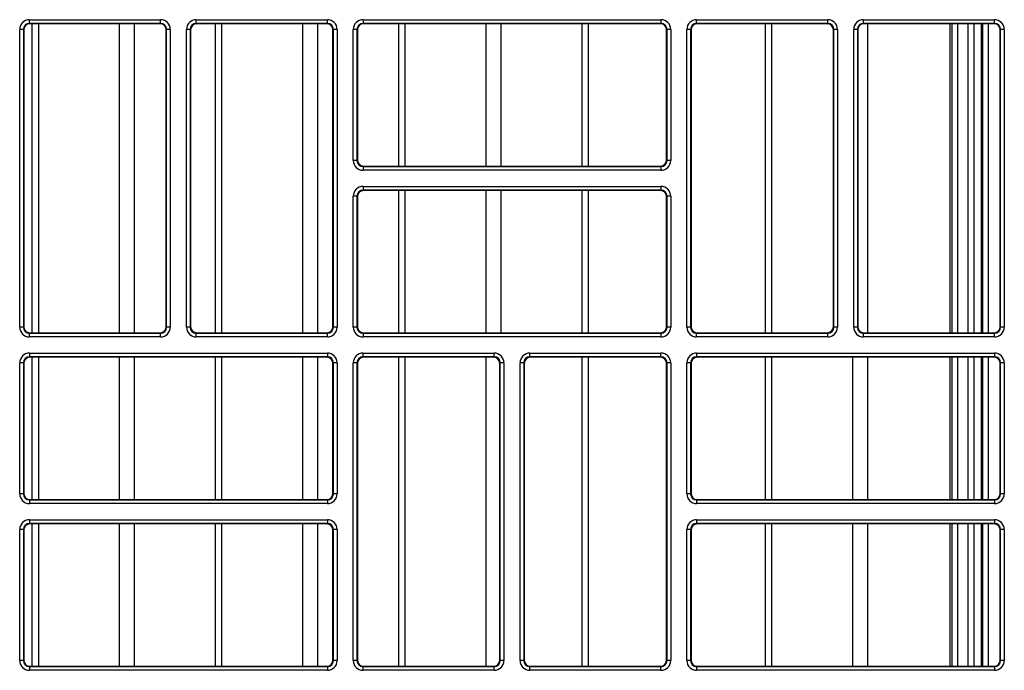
# Model space of a CAD drawing. Header units: millimetres. Extents: x 70863 to 97198, y -18528 to 3008.
# Tile 134 of 148: x 87291.19 to 87299.44, y -6619.42 to -6613.96. Entities that reach past the tile are written whole.
import ezdxf

# ---------------------------------------------------------------- set-up
doc = ezdxf.new("R2010")
doc.units = ezdxf.units.MM
doc.layers.add('wod-kan-hvac', color=3, linetype='Continuous')

# ---------------------------------------------------------------- blocks, each defined once
blk = doc.blocks.new('PY3_panel')
at = {"color": 0, "linetype": 'ByBlock', "lineweight": 25}
for p, q in [((423.431, 330.832), (423.431, 331.14)), ((423.431, 331.14), (434.425, 331.14)), ((434.425, 330.832), (423.431, 330.832)), ((423.431, 330.832), (423.47, 330.793)), ((434.386, 330.793), (423.47, 330.793)), ((423.66, 304.863), (423.66, 330.793)), ((424.203, 304.863), (424.203, 330.793)), ((430.985, 304.863), (430.985, 330.793)), ((432.252, 304.863), (432.252, 330.793)), ((434.386, 330.793), (434.425, 330.832)), ((434.425, 330.832), (434.425, 331.14)), ((437.421, 330.832), (437.421, 331.14)), ((437.421, 331.14), (448.415, 331.14)), ((448.415, 330.832), (437.421, 330.832)), ((437.421, 330.832), (437.46, 330.793)), ((448.376, 330.793), (437.46, 330.793)), ((439.034, 304.863), (439.034, 330.793)), ((439.577, 304.863), (439.577, 330.793)), ((446.358, 304.863), (446.358, 330.793)), ((447.626, 304.863), (447.626, 330.793)), ((448.376, 330.793), (448.415, 330.832)), ((448.415, 330.832), (448.415, 331.14)), ((451.411, 331.14), (476.395, 331.14)), ((451.411, 331.14), (451.411, 330.832)), ((476.395, 330.832), (451.411, 330.832)), ((451.411, 330.832), (451.45, 330.793)), ((476.355, 330.793), (451.45, 330.793)), ((454.407, 318.853), (454.407, 330.793)), ((454.95, 318.853), (454.95, 330.793)), ((461.732, 318.853), (461.732, 330.793)), ((462.999, 318.853), (462.999, 330.793)), ((469.781, 318.853), (469.781, 330.793)), ((470.324, 318.853), (470.324, 330.793)), ((476.355, 330.793), (476.395, 330.832)), ((476.395, 331.14), (476.395, 330.832)), ((479.39, 330.832), (479.39, 331.14)), ((479.39, 331.14), (490.385, 331.14)), ((490.385, 330.832), (479.39, 330.832)), ((479.39, 330.832), (479.43, 330.793)), ((490.345, 330.793), (479.43, 330.793)), ((485.154, 304.863), (485.154, 330.793)), ((485.697, 304.863), (485.697, 330.793)), ((490.345, 330.793), (490.385, 330.832)), ((490.385, 330.832), (490.385, 331.14)), ((493.38, 330.832), (493.38, 331.14)), ((493.38, 331.14), (504.375, 331.14)), ((504.375, 330.832), (493.38, 330.832)), ((493.38, 330.832), (493.42, 330.793)), ((504.335, 330.793), (493.42, 330.793)), ((493.746, 304.863), (493.746, 330.793)), ((500.638, 330.793), (500.638, 304.863)), ((500.79, 330.793), (500.79, 304.863)), ((501.303, 304.863), (501.303, 330.793)), ((502.143, 330.793), (502.143, 304.863)), ((502.654, 304.863), (502.654, 330.793)), ((503.272, 304.863), (503.272, 330.793)), ((503.353, 330.793), (503.353, 304.863)), ((503.865, 304.863), (503.865, 330.793)), ((504.335, 330.793), (504.375, 330.832)), ((504.375, 330.832), (504.375, 331.14)), ((422.919, 330.32), (422.611, 330.32)), ((422.611, 305.336), (422.611, 330.32)), ((422.919, 330.32), (422.919, 305.336)), ((422.958, 330.281), (422.919, 330.32)), ((422.958, 330.281), (422.958, 305.375)), ((434.937, 330.32), (434.898, 330.281)), ((434.898, 305.375), (434.898, 330.281)), ((434.937, 305.336), (434.937, 330.32)), ((435.245, 330.32), (434.937, 330.32)), ((435.245, 330.32), (435.245, 305.336)), ((436.908, 330.32), (436.601, 330.32)), ((436.601, 305.336), (436.601, 330.32)), ((436.908, 330.32), (436.908, 305.336)), ((436.948, 330.281), (436.908, 330.32)), ((436.948, 330.281), (436.948, 305.375)), ((448.927, 330.32), (448.888, 330.281)), ((448.888, 305.375), (448.888, 330.281)), ((449.235, 330.32), (448.927, 330.32)), ((448.927, 305.336), (448.927, 330.32)), ((449.235, 330.32), (449.235, 305.336)), ((450.591, 319.326), (450.591, 330.32)), ((450.898, 330.32), (450.591, 330.32)), ((450.898, 330.32), (450.898, 319.326)), ((450.938, 330.281), (450.898, 330.32)), ((450.938, 330.281), (450.938, 319.365)), ((476.907, 330.32), (476.868, 330.281)), ((476.868, 319.365), (476.868, 330.281)), ((476.907, 319.326), (476.907, 330.32)), ((477.215, 330.32), (476.907, 330.32)), ((477.215, 330.32), (477.215, 319.326)), ((478.878, 330.32), (478.571, 330.32)), ((478.571, 305.336), (478.571, 330.32)), ((478.878, 330.32), (478.878, 305.336)), ((478.918, 330.281), (478.878, 330.32)), ((478.918, 330.281), (478.918, 305.375)), ((490.897, 330.32), (490.858, 330.281)), ((490.858, 305.375), (490.858, 330.281)), ((491.204, 330.32), (490.897, 330.32)), ((490.897, 305.336), (490.897, 330.32)), ((491.204, 330.32), (491.204, 305.336)), ((492.868, 330.32), (492.561, 330.32)), ((492.561, 305.336), (492.561, 330.32)), ((492.868, 330.32), (492.868, 305.336)), ((492.907, 330.281), (492.868, 330.32)), ((492.907, 330.281), (492.907, 305.375)), ((504.887, 330.32), (504.847, 330.281)), ((504.847, 305.375), (504.847, 330.281)), ((505.194, 330.32), (504.887, 330.32)), ((504.887, 305.336), (504.887, 330.32)), ((505.194, 330.32), (505.194, 305.336)), ((450.898, 319.326), (450.591, 319.326)), ((450.898, 319.326), (450.938, 319.365)), ((451.45, 318.853), (451.411, 318.813)), ((451.411, 318.813), (476.395, 318.813)), ((451.411, 318.813), (451.411, 318.506)), ((451.45, 318.853), (476.355, 318.853)), ((476.395, 318.813), (476.355, 318.853)), ((476.395, 318.813), (476.395, 318.506)), ((476.868, 319.365), (476.907, 319.326)), ((477.215, 319.326), (476.907, 319.326)), ((476.395, 318.506), (451.411, 318.506)), ((451.411, 317.15), (476.395, 317.15)), ((451.411, 317.15), (451.411, 316.842)), ((476.395, 317.15), (476.395, 316.842)), ((450.591, 305.336), (450.591, 316.33)), ((450.898, 316.33), (450.591, 316.33)), ((450.898, 316.33), (450.898, 305.336)), ((450.938, 316.291), (450.898, 316.33)), ((476.395, 316.842), (451.411, 316.842)), ((451.411, 316.842), (451.45, 316.803)), ((476.355, 316.803), (451.45, 316.803)), ((454.407, 304.863), (454.407, 316.803)), ((454.95, 304.863), (454.95, 316.803)), ((461.732, 304.863), (461.732, 316.803)), ((462.999, 304.863), (462.999, 316.803)), ((469.781, 304.863), (469.781, 316.803)), ((470.324, 304.863), (470.324, 316.803)), ((476.355, 316.803), (476.395, 316.842)), ((476.907, 316.33), (476.868, 316.291)), ((477.215, 316.33), (476.907, 316.33)), ((476.907, 305.336), (476.907, 316.33)), ((477.215, 316.33), (477.215, 305.336)), ((450.938, 316.291), (450.938, 305.375)), ((476.868, 305.375), (476.868, 316.291)), ((422.919, 305.336), (422.611, 305.336)), ((422.919, 305.336), (422.958, 305.375)), ((423.47, 304.863), (423.431, 304.823)), ((423.431, 304.516), (423.431, 304.823)), ((423.431, 304.823), (434.425, 304.823)), ((423.47, 304.863), (434.386, 304.863)), ((434.425, 304.823), (434.386, 304.863)), ((434.425, 304.516), (434.425, 304.823)), ((434.898, 305.375), (434.937, 305.336)), ((435.245, 305.336), (434.937, 305.336)), ((436.908, 305.336), (436.601, 305.336)), ((436.908, 305.336), (436.948, 305.375)), ((437.46, 304.863), (437.421, 304.823)), ((437.421, 304.516), (437.421, 304.823)), ((437.421, 304.823), (448.415, 304.823)), ((437.46, 304.863), (448.376, 304.863)), ((448.415, 304.823), (448.376, 304.863)), ((448.415, 304.516), (448.415, 304.823)), ((448.888, 305.375), (448.927, 305.336)), ((449.235, 305.336), (448.927, 305.336)), ((450.898, 305.336), (450.591, 305.336)), ((450.898, 305.336), (450.938, 305.375)), ((451.45, 304.863), (451.411, 304.823)), ((451.411, 304.823), (451.411, 304.516)), ((451.411, 304.823), (476.395, 304.823)), ((451.45, 304.863), (476.355, 304.863)), ((476.395, 304.823), (476.355, 304.863)), ((476.395, 304.823), (476.395, 304.516)), ((476.868, 305.375), (476.907, 305.336)), ((477.215, 305.336), (476.907, 305.336)), ((478.878, 305.336), (478.571, 305.336)), ((478.878, 305.336), (478.918, 305.375)), ((479.43, 304.863), (479.39, 304.823)), ((479.39, 304.516), (479.39, 304.823)), ((479.39, 304.823), (490.385, 304.823)), ((479.43, 304.863), (490.345, 304.863)), ((490.385, 304.823), (490.345, 304.863)), ((490.385, 304.516), (490.385, 304.823)), ((490.858, 305.375), (490.897, 305.336)), ((491.204, 305.336), (490.897, 305.336)), ((492.868, 305.336), (492.561, 305.336)), ((492.868, 305.336), (492.907, 305.375)), ((493.42, 304.863), (493.38, 304.823)), ((493.38, 304.516), (493.38, 304.823)), ((493.38, 304.823), (504.375, 304.823)), ((493.42, 304.863), (504.335, 304.863)), ((504.375, 304.823), (504.335, 304.863)), ((504.375, 304.516), (504.375, 304.823)), ((504.847, 305.375), (504.887, 305.336)), ((505.194, 305.336), (504.887, 305.336)), ((434.425, 304.516), (423.431, 304.516)), ((448.415, 304.516), (437.421, 304.516)), ((476.395, 304.516), (451.411, 304.516)), ((490.385, 304.516), (479.39, 304.516)), ((504.375, 304.516), (493.38, 304.516)), ((423.431, 303.16), (448.415, 303.16)), ((423.431, 303.16), (423.431, 302.853)), ((448.415, 303.16), (448.415, 302.853)), ((451.411, 302.853), (451.411, 303.16)), ((451.411, 303.16), (462.405, 303.16)), ((462.405, 302.853), (462.405, 303.16)), ((465.401, 302.853), (465.401, 303.16)), ((465.401, 303.16), (476.395, 303.16)), ((476.395, 302.853), (476.395, 303.16)), ((479.39, 303.16), (479.39, 302.853)), ((479.39, 303.16), (504.375, 303.16)), ((504.375, 303.16), (504.375, 302.853)), ((422.611, 291.346), (422.611, 302.34)), ((422.919, 302.34), (422.611, 302.34)), ((422.919, 302.34), (422.919, 291.346)), ((422.958, 302.301), (422.919, 302.34)), ((422.958, 302.301), (422.958, 291.385)), ((448.415, 302.853), (423.431, 302.853)), ((423.431, 302.853), (423.47, 302.813)), ((448.376, 302.813), (423.47, 302.813)), ((423.66, 290.873), (423.66, 302.813)), ((424.203, 290.873), (424.203, 302.813)), ((430.985, 290.873), (430.985, 302.813)), ((432.252, 290.873), (432.252, 302.813)), ((439.034, 290.873), (439.034, 302.813)), ((439.577, 290.873), (439.577, 302.813)), ((446.358, 290.873), (446.358, 302.813)), ((447.626, 290.873), (447.626, 302.813)), ((448.376, 302.813), (448.415, 302.853)), ((448.927, 302.34), (448.888, 302.301)), ((448.888, 291.385), (448.888, 302.301)), ((448.927, 291.346), (448.927, 302.34)), ((449.235, 302.34), (448.927, 302.34)), ((449.235, 302.34), (449.235, 291.346)), ((450.898, 302.34), (450.591, 302.34)), ((450.591, 277.356), (450.591, 302.34)), ((450.898, 302.34), (450.898, 277.356)), ((450.938, 302.301), (450.898, 302.34)), ((450.938, 302.301), (450.938, 277.396)), ((462.405, 302.853), (451.411, 302.853)), ((451.411, 302.853), (451.45, 302.813)), ((462.365, 302.813), (451.45, 302.813)), ((454.407, 276.883), (454.407, 302.813)), ((454.95, 276.883), (454.95, 302.813)), ((461.732, 276.883), (461.732, 302.813)), ((462.365, 302.813), (462.405, 302.853)), ((462.917, 302.34), (462.878, 302.301)), ((462.878, 277.396), (462.878, 302.301)), ((463.225, 302.34), (462.917, 302.34)), ((462.917, 277.356), (462.917, 302.34)), ((463.225, 302.34), (463.225, 277.356)), ((464.888, 302.34), (464.581, 302.34)), ((464.581, 277.356), (464.581, 302.34)), ((464.888, 302.34), (464.888, 277.356)), ((464.928, 302.301), (464.888, 302.34)), ((464.928, 302.301), (464.928, 277.396)), ((476.395, 302.853), (465.401, 302.853)), ((465.401, 302.853), (465.44, 302.813)), ((476.355, 302.813), (465.44, 302.813)), ((469.781, 276.883), (469.781, 302.813)), ((470.324, 276.883), (470.324, 302.813)), ((476.355, 302.813), (476.395, 302.853)), ((476.907, 302.34), (476.868, 302.301)), ((476.868, 277.396), (476.868, 302.301)), ((477.215, 302.34), (476.907, 302.34)), ((476.907, 277.356), (476.907, 302.34)), ((477.215, 302.34), (477.215, 277.356)), ((478.878, 302.34), (478.571, 302.34)), ((478.571, 291.346), (478.571, 302.34)), ((478.878, 302.34), (478.878, 291.346)), ((478.918, 302.301), (478.878, 302.34)), ((478.918, 302.301), (478.918, 291.385)), ((504.375, 302.853), (479.39, 302.853)), ((479.39, 302.853), (479.43, 302.813)), ((504.335, 302.813), (479.43, 302.813)), ((485.154, 290.873), (485.154, 302.813)), ((485.697, 290.873), (485.697, 302.813)), ((492.479, 290.873), (492.479, 302.813)), ((493.746, 290.873), (493.746, 302.813)), ((500.638, 302.813), (500.638, 290.873)), ((500.79, 302.813), (500.79, 290.873)), ((501.303, 290.873), (501.303, 302.813)), ((502.143, 302.813), (502.143, 290.873)), ((502.654, 290.873), (502.654, 302.813)), ((503.272, 290.873), (503.272, 302.813)), ((503.353, 302.813), (503.353, 290.873)), ((503.865, 290.873), (503.865, 302.813)), ((504.335, 302.813), (504.375, 302.853)), ((504.887, 302.34), (504.847, 302.301)), ((504.847, 291.385), (504.847, 302.301)), ((505.194, 302.34), (504.887, 302.34)), ((504.887, 291.346), (504.887, 302.34)), ((505.194, 302.34), (505.194, 291.346)), ((422.919, 291.346), (422.611, 291.346)), ((422.919, 291.346), (422.958, 291.385)), ((423.47, 290.873), (423.431, 290.834)), ((423.431, 290.834), (448.415, 290.834)), ((423.431, 290.834), (423.431, 290.526)), ((423.47, 290.873), (448.376, 290.873)), ((448.415, 290.834), (448.376, 290.873)), ((448.415, 290.834), (448.415, 290.526)), ((448.888, 291.385), (448.927, 291.346)), ((449.235, 291.346), (448.927, 291.346)), ((478.878, 291.346), (478.571, 291.346)), ((478.878, 291.346), (478.918, 291.385)), ((479.43, 290.873), (479.39, 290.834)), ((479.39, 290.834), (479.39, 290.526)), ((479.39, 290.834), (504.375, 290.834)), ((479.43, 290.873), (504.335, 290.873)), ((504.375, 290.834), (504.335, 290.873)), ((504.375, 290.834), (504.375, 290.526)), ((504.847, 291.385), (504.887, 291.346)), ((505.194, 291.346), (504.887, 291.346)), ((448.415, 290.526), (423.431, 290.526)), ((504.375, 290.526), (479.39, 290.526)), ((423.431, 289.17), (448.415, 289.17)), ((423.431, 289.17), (423.431, 288.863)), ((448.415, 289.17), (448.415, 288.863)), ((479.39, 289.17), (504.375, 289.17)), ((479.39, 289.17), (479.39, 288.863)), ((504.375, 289.17), (504.375, 288.863)), ((422.611, 277.356), (422.611, 288.35)), ((422.919, 288.35), (422.611, 288.35)), ((422.919, 288.35), (422.919, 277.356)), ((422.958, 288.311), (422.919, 288.35)), ((422.958, 288.311), (422.958, 277.396)), ((448.415, 288.863), (423.431, 288.863)), ((423.431, 288.863), (423.47, 288.823)), ((448.376, 288.823), (423.47, 288.823)), ((423.66, 276.883), (423.66, 288.823)), ((424.203, 276.883), (424.203, 288.823)), ((430.985, 276.883), (430.985, 288.823)), ((432.252, 276.883), (432.252, 288.823)), ((439.034, 276.883), (439.034, 288.823)), ((439.577, 276.883), (439.577, 288.823)), ((446.358, 276.883), (446.358, 288.823)), ((447.626, 276.883), (447.626, 288.823)), ((448.376, 288.823), (448.415, 288.863)), ((448.927, 288.35), (448.888, 288.311)), ((448.888, 277.396), (448.888, 288.311)), ((448.927, 277.356), (448.927, 288.35)), ((449.235, 288.35), (448.927, 288.35)), ((449.235, 288.35), (449.235, 277.356)), ((478.571, 277.356), (478.571, 288.35)), ((478.878, 288.35), (478.571, 288.35)), ((478.878, 288.35), (478.878, 277.356)), ((478.918, 288.311), (478.878, 288.35)), ((478.918, 288.311), (478.918, 277.396)), ((504.375, 288.863), (479.39, 288.863)), ((479.39, 288.863), (479.43, 288.823)), ((504.335, 288.823), (479.43, 288.823)), ((485.154, 276.883), (485.154, 288.823)), ((485.697, 276.883), (485.697, 288.823)), ((492.479, 276.883), (492.479, 288.823)), ((493.746, 276.883), (493.746, 288.823)), ((500.638, 288.823), (500.638, 276.883)), ((500.79, 288.823), (500.79, 276.883)), ((501.303, 276.883), (501.303, 288.823)), ((502.143, 288.823), (502.143, 276.883)), ((502.654, 276.883), (502.654, 288.823)), ((503.272, 276.883), (503.272, 288.823)), ((503.353, 288.823), (503.353, 276.883)), ((503.865, 276.883), (503.865, 288.823)), ((504.335, 288.823), (504.375, 288.863)), ((504.887, 288.35), (504.847, 288.311)), ((504.847, 277.396), (504.847, 288.311)), ((504.887, 277.356), (504.887, 288.35)), ((505.194, 288.35), (504.887, 288.35)), ((505.194, 288.35), (505.194, 277.356)), ((422.919, 277.356), (422.611, 277.356)), ((422.919, 277.356), (422.958, 277.396)), ((423.47, 276.883), (423.431, 276.844)), ((423.431, 276.844), (423.431, 276.536)), ((423.431, 276.844), (448.415, 276.844)), ((423.47, 276.883), (448.376, 276.883)), ((448.415, 276.844), (448.376, 276.883)), ((448.415, 276.844), (448.415, 276.536)), ((448.888, 277.396), (448.927, 277.356)), ((449.235, 277.356), (448.927, 277.356)), ((450.898, 277.356), (450.591, 277.356)), ((450.898, 277.356), (450.938, 277.396)), ((451.45, 276.883), (451.411, 276.844)), ((451.411, 276.536), (451.411, 276.844)), ((451.411, 276.844), (462.405, 276.844)), ((451.45, 276.883), (462.365, 276.883)), ((462.405, 276.844), (462.365, 276.883)), ((462.405, 276.536), (462.405, 276.844)), ((462.878, 277.396), (462.917, 277.356)), ((463.225, 277.356), (462.917, 277.356)), ((464.888, 277.356), (464.581, 277.356)), ((464.888, 277.356), (464.928, 277.396)), ((465.44, 276.883), (465.401, 276.844)), ((465.401, 276.536), (465.401, 276.844)), ((465.401, 276.844), (476.395, 276.844)), ((465.44, 276.883), (476.355, 276.883)), ((476.395, 276.844), (476.355, 276.883)), ((476.395, 276.536), (476.395, 276.844)), ((476.868, 277.396), (476.907, 277.356)), ((477.215, 277.356), (476.907, 277.356)), ((478.878, 277.356), (478.571, 277.356)), ((478.878, 277.356), (478.918, 277.396)), ((479.43, 276.883), (479.39, 276.844)), ((479.39, 276.844), (504.375, 276.844)), ((479.39, 276.844), (479.39, 276.536)), ((479.43, 276.883), (504.335, 276.883)), ((504.375, 276.844), (504.335, 276.883)), ((504.375, 276.844), (504.375, 276.536)), ((504.847, 277.396), (504.887, 277.356)), ((505.194, 277.356), (504.887, 277.356)), ((448.415, 276.536), (423.431, 276.536)), ((462.405, 276.536), (451.411, 276.536)), ((476.395, 276.536), (465.401, 276.536)), ((504.375, 276.536), (479.39, 276.536))]:
    blk.add_line(p, q, dxfattribs=at)
for centre, major_axis, ratio, start_param, end_param in [((423.431, 330.32), (0.58, -0.58), 0.999695, 2.356347, 3.926839), ((423.431, 330.32), (0.363, -0.363), 0.99933, 2.356347, 3.926839), ((423.47, 330.28), (0.362, -0.362), 0.999695, 2.356347, 3.926839), ((434.386, 330.28), (-0.362, -0.362), 0.999695, 2.356347, 3.926839), ((434.425, 330.32), (-0.58, -0.58), 0.999695, 2.356347, 3.926839), ((434.425, 330.32), (0.363, 0.363), 0.99933, 5.497939, 7.068431), ((437.421, 330.32), (0.58, -0.58), 0.999695, 2.356347, 3.926839), ((437.421, 330.32), (0.363, -0.363), 0.99933, 2.356347, 3.926839), ((437.46, 330.28), (0.362, -0.362), 0.999695, 2.356347, 3.926839), ((448.375, 330.28), (-0.362, -0.362), 0.999695, 2.356347, 3.926839), ((448.415, 330.32), (-0.58, -0.58), 0.999695, 2.356347, 3.926839), ((448.415, 330.32), (0.363, 0.363), 0.99933, 5.497939, 7.068431), ((451.411, 330.32), (0.58, -0.58), 0.999695, 2.356347, 3.926839), ((451.411, 330.32), (0.363, -0.363), 0.99933, 2.356347, 3.926839), ((451.45, 330.28), (0.362, -0.362), 0.999695, 2.356347, 3.926839), ((476.355, 330.28), (-0.362, -0.362), 0.999695, 2.356347, 3.926839), ((476.395, 330.32), (-0.58, -0.58), 0.999695, 2.356347, 3.926839), ((476.395, 330.32), (0.363, 0.363), 0.99933, 5.497939, 7.068431), ((479.391, 330.32), (0.58, -0.58), 0.999695, 2.356347, 3.926839), ((479.391, 330.32), (0.363, -0.363), 0.99933, 2.356347, 3.926839), ((479.43, 330.28), (0.362, -0.362), 0.999695, 2.356347, 3.926839), ((490.345, 330.28), (-0.362, -0.362), 0.999695, 2.356347, 3.926839), ((490.384, 330.32), (-0.58, -0.58), 0.999695, 2.356347, 3.926839), ((490.384, 330.32), (0.363, 0.363), 0.99933, 5.497939, 7.068431), ((493.381, 330.32), (0.58, -0.58), 0.999695, 2.356347, 3.926839), ((493.381, 330.32), (0.363, -0.363), 0.99933, 2.356347, 3.926839), ((493.42, 330.28), (0.362, -0.362), 0.999695, 2.356347, 3.926839), ((504.335, 330.28), (-0.362, -0.362), 0.999695, 2.356347, 3.926839), ((504.374, 330.32), (-0.58, -0.58), 0.999695, 2.356347, 3.926839), ((504.374, 330.32), (0.363, 0.363), 0.99933, 5.497939, 7.068431), ((451.411, 319.326), (0.58, 0.58), 0.999695, 2.356347, 3.926839), ((451.411, 319.326), (0.363, 0.363), 0.99933, 2.356347, 3.926839), ((451.45, 319.365), (0.362, 0.362), 0.999695, 2.356347, 3.926839), ((476.355, 319.365), (-0.362, 0.362), 0.999695, 2.356347, 3.926839), ((476.395, 319.326), (-0.58, 0.58), 0.999695, 2.356347, 3.926839), ((476.395, 319.326), (0.363, -0.363), 0.99933, 5.497939, 7.068431), ((451.411, 316.33), (0.58, -0.58), 0.999695, 2.356347, 3.926839), ((476.395, 316.33), (-0.58, -0.58), 0.999695, 2.356347, 3.926839), ((451.411, 316.33), (0.363, -0.363), 0.99933, 2.356347, 3.926839), ((451.45, 316.29), (0.362, -0.362), 0.999695, 2.356347, 3.926839), ((476.355, 316.29), (-0.362, -0.362), 0.999695, 2.356347, 3.926839), ((476.395, 316.33), (0.363, 0.363), 0.99933, 5.497939, 7.068431), ((423.431, 305.336), (0.58, 0.58), 0.999695, 2.356347, 3.926839), ((423.431, 305.336), (0.363, 0.363), 0.99933, 2.356347, 3.926839), ((423.47, 305.375), (0.362, 0.362), 0.999695, 2.356347, 3.926839), ((434.386, 305.375), (-0.362, 0.362), 0.999695, 2.356347, 3.926839), ((434.425, 305.336), (-0.58, 0.58), 0.999695, 2.356347, 3.926839), ((434.425, 305.336), (0.363, -0.363), 0.99933, 5.497939, 7.068431), ((437.421, 305.336), (0.58, 0.58), 0.999695, 2.356347, 3.926839), ((437.421, 305.336), (0.363, 0.363), 0.99933, 2.356347, 3.926839), ((437.46, 305.375), (0.362, 0.362), 0.999695, 2.356347, 3.926839), ((448.375, 305.375), (-0.362, 0.362), 0.999695, 2.356347, 3.926839), ((448.415, 305.336), (-0.58, 0.58), 0.999695, 2.356347, 3.926839), ((448.415, 305.336), (0.363, -0.363), 0.99933, 5.497939, 7.068431), ((451.411, 305.336), (0.58, 0.58), 0.999695, 2.356347, 3.926839), ((451.411, 305.336), (0.363, 0.363), 0.99933, 2.356347, 3.926839), ((451.45, 305.375), (0.362, 0.362), 0.999695, 2.356347, 3.926839), ((476.355, 305.375), (-0.362, 0.362), 0.999695, 2.356347, 3.926839), ((476.395, 305.336), (-0.58, 0.58), 0.999695, 2.356347, 3.926839), ((476.395, 305.336), (0.363, -0.363), 0.99933, 5.497939, 7.068431), ((479.391, 305.336), (0.58, 0.58), 0.999695, 2.356347, 3.926839), ((479.391, 305.336), (0.363, 0.363), 0.99933, 2.356347, 3.926839), ((479.43, 305.375), (0.362, 0.362), 0.999695, 2.356347, 3.926839), ((490.345, 305.375), (-0.362, 0.362), 0.999695, 2.356347, 3.926839), ((490.384, 305.336), (-0.58, 0.58), 0.999695, 2.356347, 3.926839), ((490.384, 305.336), (0.363, -0.363), 0.99933, 5.497939, 7.068431), ((493.381, 305.336), (0.58, 0.58), 0.999695, 2.356347, 3.926839), ((493.381, 305.336), (0.363, 0.363), 0.99933, 2.356347, 3.926839), ((493.42, 305.375), (0.362, 0.362), 0.999695, 2.356347, 3.926839), ((504.335, 305.375), (-0.362, 0.362), 0.999695, 2.356347, 3.926839), ((504.374, 305.336), (-0.58, 0.58), 0.999695, 2.356347, 3.926839), ((504.374, 305.336), (0.363, -0.363), 0.99933, 5.497939, 7.068431), ((423.431, 302.34), (0.58, -0.58), 0.999695, 2.356347, 3.926839), ((448.415, 302.34), (-0.58, -0.58), 0.999695, 2.356347, 3.926839), ((451.411, 302.34), (0.58, -0.58), 0.999695, 2.356347, 3.926839), ((462.405, 302.34), (-0.58, -0.58), 0.999695, 2.356347, 3.926839), ((465.401, 302.34), (0.58, -0.58), 0.999695, 2.356347, 3.926839), ((476.395, 302.34), (-0.58, -0.58), 0.999695, 2.356347, 3.926839), ((479.391, 302.34), (0.58, -0.58), 0.999695, 2.356347, 3.926839), ((504.374, 302.34), (-0.58, -0.58), 0.999695, 2.356347, 3.926839), ((423.431, 302.34), (0.363, -0.363), 0.99933, 2.356347, 3.926839), ((423.47, 302.301), (0.362, -0.362), 0.999695, 2.356347, 3.926839), ((448.375, 302.301), (-0.362, -0.362), 0.999695, 2.356347, 3.926839), ((448.415, 302.34), (0.363, 0.363), 0.99933, 5.497939, 7.068431), ((451.411, 302.34), (0.363, -0.363), 0.99933, 2.356347, 3.926839), ((451.45, 302.301), (0.362, -0.362), 0.999695, 2.356347, 3.926839), ((462.365, 302.301), (-0.362, -0.362), 0.999695, 2.356347, 3.926839), ((462.405, 302.34), (0.363, 0.363), 0.99933, 5.497939, 7.068431), ((465.401, 302.34), (0.363, -0.363), 0.99933, 2.356347, 3.926839), ((465.44, 302.301), (0.362, -0.362), 0.999695, 2.356347, 3.926839), ((476.355, 302.301), (-0.362, -0.362), 0.999695, 2.356347, 3.926839), ((476.395, 302.34), (0.363, 0.363), 0.99933, 5.497939, 7.068431), ((479.391, 302.34), (0.363, -0.363), 0.99933, 2.356347, 3.926839), ((479.43, 302.301), (0.362, -0.362), 0.999695, 2.356347, 3.926839), ((504.335, 302.301), (-0.362, -0.362), 0.999695, 2.356347, 3.926839), ((504.374, 302.34), (0.363, 0.363), 0.99933, 5.497939, 7.068431), ((423.431, 291.346), (0.58, 0.58), 0.999695, 2.356347, 3.926839), ((423.431, 291.346), (0.363, 0.363), 0.99933, 2.356347, 3.926839), ((423.47, 291.386), (0.362, 0.362), 0.999695, 2.356347, 3.926839), ((448.375, 291.386), (-0.362, 0.362), 0.999695, 2.356347, 3.926839), ((448.415, 291.346), (-0.58, 0.58), 0.999695, 2.356347, 3.926839), ((448.415, 291.346), (0.363, -0.363), 0.99933, 5.497939, 7.068431), ((479.391, 291.346), (0.58, 0.58), 0.999695, 2.356347, 3.926839), ((479.391, 291.346), (0.363, 0.363), 0.99933, 2.356347, 3.926839), ((479.43, 291.386), (0.362, 0.362), 0.999695, 2.356347, 3.926839), ((504.335, 291.386), (-0.362, 0.362), 0.999695, 2.356347, 3.926839), ((504.374, 291.346), (-0.58, 0.58), 0.999695, 2.356347, 3.926839), ((504.374, 291.346), (0.363, -0.363), 0.99933, 5.497939, 7.068431), ((423.431, 288.35), (0.58, -0.58), 0.999695, 2.356347, 3.926839), ((448.415, 288.35), (-0.58, -0.58), 0.999695, 2.356347, 3.926839), ((479.391, 288.35), (0.58, -0.58), 0.999695, 2.356347, 3.926839), ((504.374, 288.35), (-0.58, -0.58), 0.999695, 2.356347, 3.926839), ((423.431, 288.35), (0.363, -0.363), 0.99933, 2.356347, 3.926839), ((423.47, 288.311), (0.362, -0.362), 0.999695, 2.356347, 3.926839), ((448.375, 288.311), (-0.362, -0.362), 0.999695, 2.356347, 3.926839), ((448.415, 288.35), (0.363, 0.363), 0.99933, 5.497939, 7.068431), ((479.391, 288.35), (0.363, -0.363), 0.99933, 2.356347, 3.926839), ((479.43, 288.311), (0.362, -0.362), 0.999695, 2.356347, 3.926839), ((504.335, 288.311), (-0.362, -0.362), 0.999695, 2.356347, 3.926839), ((504.374, 288.35), (0.363, 0.363), 0.99933, 5.497939, 7.068431), ((423.431, 277.356), (0.58, 0.58), 0.999695, 2.356347, 3.926839), ((423.431, 277.356), (0.363, 0.363), 0.99933, 2.356347, 3.926839), ((423.47, 277.396), (0.362, 0.362), 0.999695, 2.356347, 3.926839), ((448.375, 277.396), (-0.362, 0.362), 0.999695, 2.356347, 3.926839), ((448.415, 277.356), (-0.58, 0.58), 0.999695, 2.356347, 3.926839), ((448.415, 277.356), (0.363, -0.363), 0.99933, 5.497939, 7.068431), ((451.411, 277.356), (0.58, 0.58), 0.999695, 2.356347, 3.926839), ((451.411, 277.356), (0.363, 0.363), 0.99933, 2.356347, 3.926839), ((451.45, 277.396), (0.362, 0.362), 0.999695, 2.356347, 3.926839), ((462.365, 277.396), (-0.362, 0.362), 0.999695, 2.356347, 3.926839), ((462.405, 277.356), (-0.58, 0.58), 0.999695, 2.356347, 3.926839), ((462.405, 277.356), (0.363, -0.363), 0.99933, 5.497939, 7.068431), ((465.401, 277.356), (0.58, 0.58), 0.999695, 2.356347, 3.926839), ((465.401, 277.356), (0.363, 0.363), 0.99933, 2.356347, 3.926839), ((465.44, 277.396), (0.362, 0.362), 0.999695, 2.356347, 3.926839), ((476.355, 277.396), (-0.362, 0.362), 0.999695, 2.356347, 3.926839), ((476.395, 277.356), (-0.58, 0.58), 0.999695, 2.356347, 3.926839), ((476.395, 277.356), (0.363, -0.363), 0.99933, 5.497939, 7.068431), ((479.391, 277.356), (0.58, 0.58), 0.999695, 2.356347, 3.926839), ((479.391, 277.356), (0.363, 0.363), 0.99933, 2.356347, 3.926839), ((479.43, 277.396), (0.362, 0.362), 0.999695, 2.356347, 3.926839), ((504.335, 277.396), (-0.362, 0.362), 0.999695, 2.356347, 3.926839), ((504.374, 277.356), (-0.58, 0.58), 0.999695, 2.356347, 3.926839), ((504.374, 277.356), (0.363, -0.363), 0.99933, 5.497939, 7.068431)]:
    blk.add_ellipse(centre, major_axis=major_axis, ratio=ratio, start_param=start_param, end_param=end_param, dxfattribs=at)

msp = doc.modelspace()

# ---------------------------------------------------------------- block references
at = {"layer": 'wod-kan-hvac', "color": 96, "xscale": 0.09999999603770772, "yscale": 0.09999999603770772, "zscale": 0.09999999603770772}
msp.add_blockref('PY3_panel', (87248.9249, -6647.0731, 1268.6752), dxfattribs=at)

doc.saveas('drawing.dxf')
